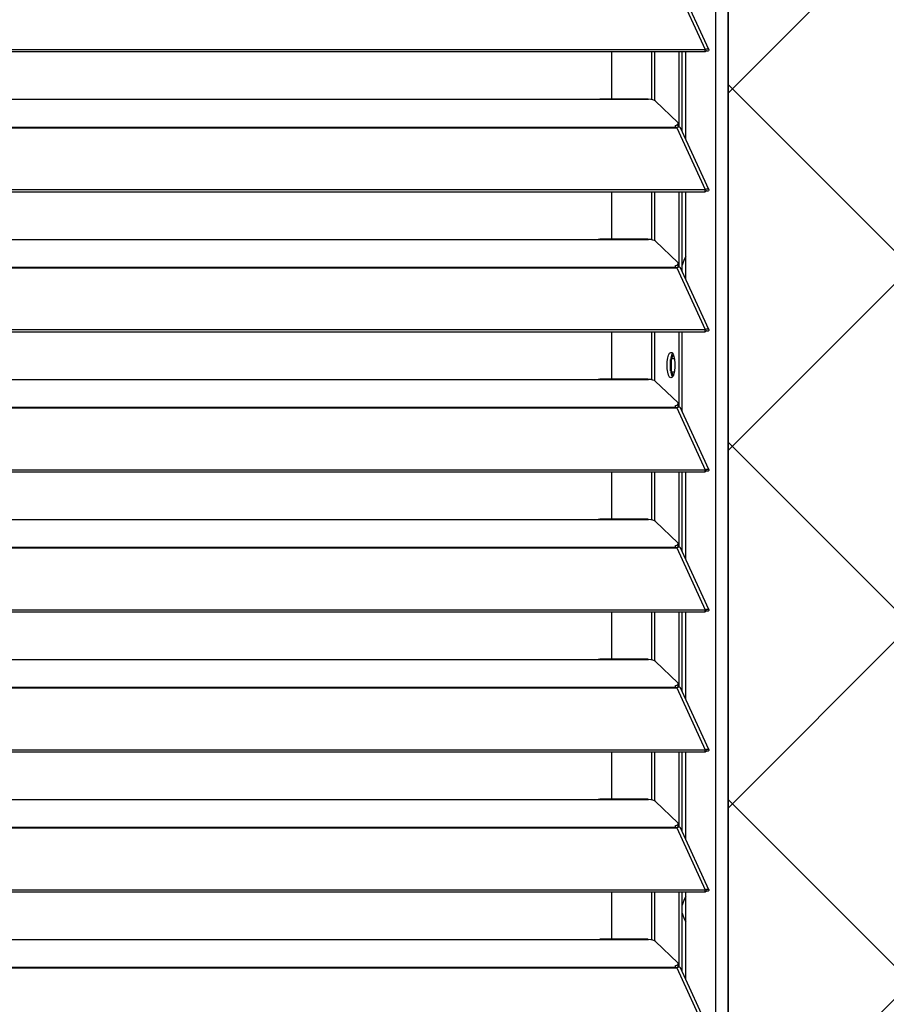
# Model space of a CAD drawing. Header units: millimetres. Extents: x 0 to 39025, y -31299 to 8400.
# Tile 120 of 256: x 16349 to 16622, y -24641 to -24332. Entities that reach past the tile are written whole.
import ezdxf

# ---------------------------------------------------------------- set-up
doc = ezdxf.new("R2010")
doc.units = ezdxf.units.MM
for name, color, linetype in [('ODMIKI funkcionalni', 253, 'Continuous'), ('ODMIKI varnostni', 252, 'Continuous'), ('SREDNJICE_IN_TOCKE', 252, 'Continuous')]:
    doc.layers.add(name, color=color, linetype=linetype)

# ---------------------------------------------------------------- blocks, each defined once
blk = doc.blocks.new('*U55')
at = {"lineweight": 25}
for points in [[(1146.1, 17.6), (1146.1, 17.6), (1146.1, 1243.27), (1146.1, 1243.27)], [(1150, 17.6), (1150, 17.6), (1150, 1242.58), (1150, 1242.58)], [(1133.89, 964.28), (1133.89, 964.28), (1142.81, 944.85), (1142.81, 944.85)], [(1143.96, 944.87), (1143.96, 944.87), (1135.06, 964.26), (1135.06, 964.26)], [(7.21, 944.85), (7.21, 944.85), (1142.79, 944.85), (1142.79, 944.85)], [(7.21, 944.2), (7.21, 944.2), (1142.79, 944.2), (1142.79, 944.2)], [(1113.49, 929.32), (1113.49, 929.32), (1113.49, 944.2), (1113.49, 944.2)], [(1126.04, 929.08), (1126.04, 929.08), (1126.04, 944.2), (1126.04, 944.2)], [(1126.99, 928.73), (1126.99, 928.73), (1126.99, 944.2), (1126.99, 944.2)], [(1134.67, 920.51), (1134.67, 920.51), (1134.67, 944.2), (1134.67, 944.2)], [(1135.61, 919.08), (1135.61, 919.08), (1135.61, 944.2), (1135.61, 944.2)], [(1136.71, 916.69), (1136.71, 916.69), (1136.71, 944.2), (1136.71, 944.2)], [(1142.81, 944.85), (1142.81, 944.85), (1142.79, 944.85), (1142.79, 944.85)], [(1142.79, 944.2), (1142.79, 944.2), (1142.79, 944.85), (1142.79, 944.85)], [(1142.81, 944.2), (1142.81, 944.2), (1142.79, 944.2), (1142.79, 944.2)], [(1142.81, 944.2), (1142.81, 944.2), (1142.81, 944.85), (1142.81, 944.85)], [(1143.19, 944.51), (1143.19, 944.51), (1143.13, 944.48), (1143.13, 944.48)], [(1143.13, 944.48), (1143.13, 944.48), (1143.89, 944.48), (1143.89, 944.48)], [(840, 929.24), (840, 929.24), (1108, 929.24), (1108, 929.24)], [(1108, 929.24), (1108, 929.24), (1125, 929.24), (1125, 929.24)], [(1124.76, 929.32), (1124.76, 929.32), (1109.66, 929.32), (1109.66, 929.32)], [(1127.16, 928.62), (1127.16, 928.62), (1134.16, 921.93), (1134.16, 921.93)], [(1134.3, 920.88), (1134.3, 920.88), (1134.3, 921.65), (1134.3, 921.65)], [(16.21, 920.53), (16.21, 920.53), (1133.33, 920.53), (1133.33, 920.53)], [(16.21, 920.31), (16.21, 920.31), (1133.33, 920.31), (1133.33, 920.31)], [(1133.33, 920.96), (1133.33, 920.96), (1133.33, 920.53), (1133.33, 920.53)], [(1133.33, 920.31), (1133.33, 920.31), (1133.89, 920.31), (1133.89, 920.31)], [(1133.81, 920.31), (1133.81, 920.31), (1133.77, 920.35), (1133.77, 920.35)], [(1133.89, 920.31), (1133.89, 920.31), (1142.81, 900.89), (1142.81, 900.89)], [(1133.89, 920.31), (1133.89, 920.31), (1133.89, 920.31), (1133.89, 920.31)], [(1133.89, 920.31), (1133.89, 920.31), (1133.89, 920.31), (1133.89, 920.31)], [(1134.39, 920.48), (1134.39, 920.48), (1134.22, 920.66), (1134.22, 920.66)], [(1143.96, 900.9), (1143.96, 900.9), (1135.06, 920.3), (1135.06, 920.3)], [(7.21, 900.88), (7.21, 900.88), (1142.79, 900.88), (1142.79, 900.88)], [(7.21, 900.23), (7.21, 900.23), (1142.79, 900.23), (1142.79, 900.23)], [(1113.49, 885.34), (1113.49, 885.34), (1113.49, 900.23), (1113.49, 900.23)], [(1126.04, 885.11), (1126.04, 885.11), (1126.04, 900.23), (1126.04, 900.23)], [(1126.99, 884.76), (1126.99, 884.76), (1126.99, 900.23), (1126.99, 900.23)], [(1134.67, 876.53), (1134.67, 876.53), (1134.67, 900.23), (1134.67, 900.23)], [(1135.61, 875.1), (1135.61, 875.1), (1135.61, 900.23), (1135.61, 900.23)], [(1136.71, 872.72), (1136.71, 872.72), (1136.71, 900.23), (1136.71, 900.23)], [(1142.81, 900.89), (1142.81, 900.89), (1142.79, 900.88), (1142.79, 900.88)], [(1142.79, 900.23), (1142.79, 900.23), (1142.79, 900.88), (1142.79, 900.88)], [(1142.81, 900.23), (1142.81, 900.23), (1142.79, 900.23), (1142.79, 900.23)], [(1142.81, 900.23), (1142.81, 900.23), (1142.81, 900.89), (1142.81, 900.89)], [(1143.19, 900.54), (1143.19, 900.54), (1143.13, 900.52), (1143.13, 900.52)], [(1143.13, 900.52), (1143.13, 900.52), (1143.89, 900.51), (1143.89, 900.51)], [(840, 885.26), (840, 885.26), (1108, 885.26), (1108, 885.26)], [(1108, 885.26), (1108, 885.26), (1125, 885.26), (1125, 885.26)], [(1124.76, 885.34), (1124.76, 885.34), (1109.66, 885.34), (1109.66, 885.34)], [(1127.16, 884.65), (1127.16, 884.65), (1134.16, 877.96), (1134.16, 877.96)], [(16.21, 876.55), (16.21, 876.55), (1133.33, 876.55), (1133.33, 876.55)], [(16.21, 876.33), (16.21, 876.33), (1133.33, 876.33), (1133.33, 876.33)], [(1133.33, 876.99), (1133.33, 876.99), (1133.33, 876.55), (1133.33, 876.55)], [(1133.33, 876.33), (1133.33, 876.33), (1133.89, 876.33), (1133.89, 876.33)], [(1133.81, 876.33), (1133.81, 876.33), (1133.77, 876.38), (1133.77, 876.38)], [(1133.89, 876.33), (1133.89, 876.33), (1142.81, 856.91), (1142.81, 856.91)], [(1133.89, 876.33), (1133.89, 876.33), (1133.89, 876.33), (1133.89, 876.33)], [(1133.89, 876.33), (1133.89, 876.33), (1133.89, 876.33), (1133.89, 876.33)], [(1134.39, 876.5), (1134.39, 876.5), (1134.22, 876.68), (1134.22, 876.68)], [(1134.3, 876.91), (1134.3, 876.91), (1134.3, 877.67), (1134.3, 877.67)], [(1143.96, 856.93), (1143.96, 856.93), (1135.06, 876.32), (1135.06, 876.32)], [(7.21, 856.9), (7.21, 856.9), (1142.79, 856.9), (1142.79, 856.9)], [(1142.81, 856.91), (1142.81, 856.91), (1142.79, 856.9), (1142.79, 856.9)], [(1142.79, 856.25), (1142.79, 856.25), (1142.79, 856.9), (1142.79, 856.9)], [(1142.81, 856.25), (1142.81, 856.25), (1142.81, 856.91), (1142.81, 856.91)], [(1143.19, 856.56), (1143.19, 856.56), (1143.13, 856.54), (1143.13, 856.54)], [(1143.13, 856.54), (1143.13, 856.54), (1143.89, 856.53), (1143.89, 856.53)], [(7.21, 856.25), (7.21, 856.25), (1142.79, 856.25), (1142.79, 856.25)], [(1113.49, 841.37), (1113.49, 841.37), (1113.49, 856.25), (1113.49, 856.25)], [(1126.04, 841.14), (1126.04, 841.14), (1126.04, 856.25), (1126.04, 856.25)], [(1126.99, 840.78), (1126.99, 840.78), (1126.99, 856.25), (1126.99, 856.25)], [(1134.67, 832.56), (1134.67, 832.56), (1134.67, 856.25), (1134.67, 856.25)], [(1135.61, 831.13), (1135.61, 831.13), (1135.61, 856.25), (1135.61, 856.25)], [(1142.81, 856.25), (1142.81, 856.25), (1142.79, 856.25), (1142.79, 856.25)], [(1131.92, 843.97), (1131.92, 843.97), (1131.92, 847.57), (1131.92, 847.57)], [(1132.2, 847.86), (1132.2, 847.86), (1132.81, 849.01), (1132.81, 849.01)], [(1132.2, 843.68), (1132.2, 843.68), (1132.2, 847.86), (1132.2, 847.86)], [(1132.2, 847.86), (1132.2, 847.86), (1133.13, 847.86), (1133.13, 847.86)], [(840, 841.29), (840, 841.29), (1108, 841.29), (1108, 841.29)], [(1108, 841.29), (1108, 841.29), (1125, 841.29), (1125, 841.29)], [(1124.76, 841.37), (1124.76, 841.37), (1109.66, 841.37), (1109.66, 841.37)], [(1132.81, 842.54), (1132.81, 842.54), (1132.2, 843.68), (1132.2, 843.68)], [(1132.2, 843.68), (1132.2, 843.68), (1133.13, 843.68), (1133.13, 843.68)], [(1127.16, 840.67), (1127.16, 840.67), (1134.16, 833.99), (1134.16, 833.99)], [(16.21, 832.58), (16.21, 832.58), (1133.33, 832.58), (1133.33, 832.58)], [(16.21, 832.36), (16.21, 832.36), (1133.33, 832.36), (1133.33, 832.36)], [(1133.33, 833.01), (1133.33, 833.01), (1133.33, 832.58), (1133.33, 832.58)], [(1133.33, 832.36), (1133.33, 832.36), (1133.89, 832.36), (1133.89, 832.36)], [(1133.81, 832.36), (1133.81, 832.36), (1133.77, 832.4), (1133.77, 832.4)], [(1133.89, 832.37), (1133.89, 832.37), (1133.89, 832.36), (1133.89, 832.36)], [(1133.89, 832.36), (1133.89, 832.36), (1133.89, 832.37), (1133.89, 832.37)], [(1133.89, 832.36), (1133.89, 832.36), (1142.81, 812.93), (1142.81, 812.93)], [(1134.39, 832.53), (1134.39, 832.53), (1134.22, 832.71), (1134.22, 832.71)], [(1134.3, 832.93), (1134.3, 832.93), (1134.3, 833.7), (1134.3, 833.7)], [(1143.96, 812.96), (1143.96, 812.96), (1135.06, 832.34), (1135.06, 832.34)], [(7.21, 812.93), (7.21, 812.93), (1142.79, 812.93), (1142.79, 812.93)], [(7.21, 812.28), (7.21, 812.28), (1142.79, 812.28), (1142.79, 812.28)], [(1113.49, 797.4), (1113.49, 797.4), (1113.49, 812.28), (1113.49, 812.28)], [(1126.04, 797.16), (1126.04, 797.16), (1126.04, 812.28), (1126.04, 812.28)], [(1126.99, 796.81), (1126.99, 796.81), (1126.99, 812.28), (1126.99, 812.28)], [(1134.67, 788.59), (1134.67, 788.59), (1134.67, 812.28), (1134.67, 812.28)], [(1135.61, 787.16), (1135.61, 787.16), (1135.61, 812.28), (1135.61, 812.28)], [(1136.71, 784.77), (1136.71, 784.77), (1136.71, 812.28), (1136.71, 812.28)], [(1142.81, 812.93), (1142.81, 812.93), (1142.79, 812.93), (1142.79, 812.93)], [(1142.79, 812.28), (1142.79, 812.28), (1142.79, 812.93), (1142.79, 812.93)], [(1142.81, 812.28), (1142.81, 812.28), (1142.79, 812.28), (1142.79, 812.28)], [(1142.81, 812.28), (1142.81, 812.28), (1142.81, 812.93), (1142.81, 812.93)], [(1143.19, 812.59), (1143.19, 812.59), (1143.13, 812.57), (1143.13, 812.57)], [(1143.13, 812.57), (1143.13, 812.57), (1143.89, 812.56), (1143.89, 812.56)], [(840, 797.32), (840, 797.32), (1108, 797.32), (1108, 797.32)], [(1108, 797.32), (1108, 797.32), (1125, 797.32), (1125, 797.32)], [(1124.76, 797.4), (1124.76, 797.4), (1109.66, 797.4), (1109.66, 797.4)], [(1127.16, 796.7), (1127.16, 796.7), (1134.16, 790.01), (1134.16, 790.01)], [(16.21, 788.61), (16.21, 788.61), (1133.33, 788.61), (1133.33, 788.61)], [(1133.33, 789.04), (1133.33, 789.04), (1133.33, 788.61), (1133.33, 788.61)], [(1134.39, 788.56), (1134.39, 788.56), (1134.22, 788.73), (1134.22, 788.73)], [(1134.3, 788.96), (1134.3, 788.96), (1134.3, 789.72), (1134.3, 789.72)], [(16.21, 788.38), (16.21, 788.38), (1133.33, 788.38), (1133.33, 788.38)], [(1133.33, 788.38), (1133.33, 788.38), (1133.89, 788.38), (1133.89, 788.38)], [(1133.81, 788.38), (1133.81, 788.38), (1133.77, 788.43), (1133.77, 788.43)], [(1133.89, 788.39), (1133.89, 788.39), (1133.89, 788.38), (1133.89, 788.38)], [(1133.89, 788.38), (1133.89, 788.38), (1133.89, 788.39), (1133.89, 788.39)], [(1133.89, 788.38), (1133.89, 788.38), (1142.81, 768.96), (1142.81, 768.96)], [(1143.96, 768.98), (1143.96, 768.98), (1135.06, 788.37), (1135.06, 788.37)], [(7.21, 768.96), (7.21, 768.96), (1142.79, 768.96), (1142.79, 768.96)], [(7.21, 768.31), (7.21, 768.31), (1142.79, 768.31), (1142.79, 768.31)], [(1113.49, 753.42), (1113.49, 753.42), (1113.49, 768.31), (1113.49, 768.31)], [(1126.04, 753.19), (1126.04, 753.19), (1126.04, 768.31), (1126.04, 768.31)], [(1126.99, 752.84), (1126.99, 752.84), (1126.99, 768.31), (1126.99, 768.31)], [(1134.67, 744.61), (1134.67, 744.61), (1134.67, 768.31), (1134.67, 768.31)], [(1135.61, 743.18), (1135.61, 743.18), (1135.61, 768.31), (1135.61, 768.31)], [(1136.71, 740.79), (1136.71, 740.79), (1136.71, 768.31), (1136.71, 768.31)], [(1142.81, 768.96), (1142.81, 768.96), (1142.79, 768.96), (1142.79, 768.96)], [(1142.79, 768.31), (1142.79, 768.31), (1142.79, 768.96), (1142.79, 768.96)], [(1142.81, 768.31), (1142.81, 768.31), (1142.79, 768.31), (1142.79, 768.31)], [(1142.81, 768.31), (1142.81, 768.31), (1142.81, 768.96), (1142.81, 768.96)], [(1143.19, 768.61), (1143.19, 768.61), (1143.13, 768.59), (1143.13, 768.59)], [(1143.13, 768.59), (1143.13, 768.59), (1143.89, 768.59), (1143.89, 768.59)], [(840, 753.34), (840, 753.34), (1108, 753.34), (1108, 753.34)], [(1108, 753.34), (1108, 753.34), (1125, 753.34), (1125, 753.34)], [(1124.76, 753.42), (1124.76, 753.42), (1109.66, 753.42), (1109.66, 753.42)], [(1127.16, 752.73), (1127.16, 752.73), (1134.16, 746.04), (1134.16, 746.04)], [(1134.3, 744.99), (1134.3, 744.99), (1134.3, 745.75), (1134.3, 745.75)], [(16.21, 744.64), (16.21, 744.64), (1133.33, 744.64), (1133.33, 744.64)], [(16.21, 744.42), (16.21, 744.42), (1133.33, 744.42), (1133.33, 744.42)], [(1133.33, 745.07), (1133.33, 745.07), (1133.33, 744.64), (1133.33, 744.64)], [(1133.33, 744.42), (1133.33, 744.42), (1133.89, 744.42), (1133.89, 744.42)], [(1133.81, 744.42), (1133.81, 744.42), (1133.77, 744.46), (1133.77, 744.46)], [(1133.89, 744.42), (1133.89, 744.42), (1142.81, 724.98), (1142.81, 724.98)], [(1133.89, 744.42), (1133.89, 744.42), (1133.89, 744.42), (1133.89, 744.42)], [(1133.89, 744.42), (1133.89, 744.42), (1133.89, 744.42), (1133.89, 744.42)], [(1134.39, 744.59), (1134.39, 744.59), (1134.22, 744.76), (1134.22, 744.76)], [(1143.96, 725.01), (1143.96, 725.01), (1135.06, 744.39), (1135.06, 744.39)], [(7.21, 724.98), (7.21, 724.98), (1142.79, 724.98), (1142.79, 724.98)], [(7.21, 724.33), (7.21, 724.33), (1142.79, 724.33), (1142.79, 724.33)], [(1113.49, 709.45), (1113.49, 709.45), (1113.49, 724.33), (1113.49, 724.33)], [(1126.04, 709.21), (1126.04, 709.21), (1126.04, 724.33), (1126.04, 724.33)], [(1126.99, 708.87), (1126.99, 708.87), (1126.99, 724.33), (1126.99, 724.33)], [(1134.67, 700.64), (1134.67, 700.64), (1134.67, 724.33), (1134.67, 724.33)], [(1135.61, 699.21), (1135.61, 699.21), (1135.61, 724.33), (1135.61, 724.33)], [(1136.71, 696.82), (1136.71, 696.82), (1136.71, 724.33), (1136.71, 724.33)], [(1142.81, 724.98), (1142.81, 724.98), (1142.79, 724.98), (1142.79, 724.98)], [(1142.79, 724.33), (1142.79, 724.33), (1142.79, 724.98), (1142.79, 724.98)], [(1142.81, 724.33), (1142.81, 724.33), (1142.79, 724.33), (1142.79, 724.33)], [(1142.81, 724.33), (1142.81, 724.33), (1142.81, 724.98), (1142.81, 724.98)], [(1143.19, 724.64), (1143.19, 724.64), (1143.13, 724.62), (1143.13, 724.62)], [(1143.13, 724.62), (1143.13, 724.62), (1143.89, 724.62), (1143.89, 724.62)], [(840, 709.37), (840, 709.37), (1108, 709.37), (1108, 709.37)], [(1108, 709.37), (1108, 709.37), (1125, 709.37), (1125, 709.37)], [(1124.76, 709.45), (1124.76, 709.45), (1109.66, 709.45), (1109.66, 709.45)], [(1127.16, 708.75), (1127.16, 708.75), (1134.16, 702.06), (1134.16, 702.06)], [(16.21, 700.66), (16.21, 700.66), (1133.33, 700.66), (1133.33, 700.66)], [(16.21, 700.44), (16.21, 700.44), (1133.33, 700.44), (1133.33, 700.44)], [(1133.33, 701.09), (1133.33, 701.09), (1133.33, 700.66), (1133.33, 700.66)], [(1133.33, 700.44), (1133.33, 700.44), (1133.89, 700.44), (1133.89, 700.44)], [(1133.81, 700.44), (1133.81, 700.44), (1133.77, 700.48), (1133.77, 700.48)], [(1133.89, 700.44), (1133.89, 700.44), (1142.81, 681.02), (1142.81, 681.02)], [(1133.89, 700.44), (1133.89, 700.44), (1133.89, 700.44), (1133.89, 700.44)], [(1133.89, 700.44), (1133.89, 700.44), (1133.89, 700.44), (1133.89, 700.44)], [(1134.39, 700.61), (1134.39, 700.61), (1134.22, 700.79), (1134.22, 700.79)], [(1134.3, 701.01), (1134.3, 701.01), (1134.3, 701.78), (1134.3, 701.78)], [(1143.96, 681.04), (1143.96, 681.04), (1135.06, 700.43), (1135.06, 700.43)], [(7.21, 681.01), (7.21, 681.01), (1142.79, 681.01), (1142.79, 681.01)], [(7.21, 680.36), (7.21, 680.36), (1142.79, 680.36), (1142.79, 680.36)], [(1113.49, 665.48), (1113.49, 665.48), (1113.49, 680.36), (1113.49, 680.36)], [(1126.04, 665.24), (1126.04, 665.24), (1126.04, 680.36), (1126.04, 680.36)], [(1126.99, 664.89), (1126.99, 664.89), (1126.99, 680.36), (1126.99, 680.36)], [(1134.67, 656.66), (1134.67, 656.66), (1134.67, 680.36), (1134.67, 680.36)], [(1135.61, 655.24), (1135.61, 655.24), (1135.61, 680.36), (1135.61, 680.36)], [(1136.71, 652.85), (1136.71, 652.85), (1136.71, 680.36), (1136.71, 680.36)], [(1142.81, 681.02), (1142.81, 681.02), (1142.79, 681.01), (1142.79, 681.01)], [(1142.79, 680.36), (1142.79, 680.36), (1142.79, 681.01), (1142.79, 681.01)], [(1142.81, 680.36), (1142.81, 680.36), (1142.79, 680.36), (1142.79, 680.36)], [(1142.81, 680.36), (1142.81, 680.36), (1142.81, 681.02), (1142.81, 681.02)], [(1143.19, 680.67), (1143.19, 680.67), (1143.13, 680.65), (1143.13, 680.65)], [(1143.13, 680.65), (1143.13, 680.65), (1143.89, 680.64), (1143.89, 680.64)], [(840, 665.39), (840, 665.39), (1108, 665.39), (1108, 665.39)], [(1108, 665.39), (1108, 665.39), (1125, 665.39), (1125, 665.39)], [(1124.76, 665.48), (1124.76, 665.48), (1109.66, 665.48), (1109.66, 665.48)], [(1127.16, 664.78), (1127.16, 664.78), (1134.16, 658.09), (1134.16, 658.09)], [(16.21, 656.68), (16.21, 656.68), (1133.33, 656.68), (1133.33, 656.68)], [(16.21, 656.46), (16.21, 656.46), (1133.33, 656.46), (1133.33, 656.46)], [(1133.33, 657.12), (1133.33, 657.12), (1133.33, 656.68), (1133.33, 656.68)], [(1133.33, 656.46), (1133.33, 656.46), (1133.89, 656.46), (1133.89, 656.46)], [(1133.81, 656.46), (1133.81, 656.46), (1133.77, 656.51), (1133.77, 656.51)], [(1133.89, 656.46), (1133.89, 656.46), (1142.81, 637.04), (1142.81, 637.04)], [(1133.89, 656.46), (1133.89, 656.46), (1133.89, 656.46), (1133.89, 656.46)], [(1133.89, 656.46), (1133.89, 656.46), (1133.89, 656.46), (1133.89, 656.46)], [(1134.39, 656.64), (1134.39, 656.64), (1134.22, 656.81), (1134.22, 656.81)], [(1134.3, 657.04), (1134.3, 657.04), (1134.3, 657.81), (1134.3, 657.81)], [(1143.96, 637.06), (1143.96, 637.06), (1135.06, 656.45), (1135.06, 656.45)]]:
    blk.add_open_spline(points, degree=3, dxfattribs=at)
for points, knots in [([(1142.81, 944.85), (1142.81, 944.85), (1143.3, 945.06), (1143.3, 945.06), (1143.3, 945.06), (1143.71, 945.07), (1143.71, 945.07), (1143.71, 945.07), (1143.95, 944.9), (1143.95, 944.9), (1143.95, 944.9), (1143.97, 944.63), (1143.97, 944.63), (1143.97, 944.63), (1143.89, 944.48), (1143.89, 944.48)], [0, 0, 0, 0, 1, 1, 1, 2, 2, 2, 3, 3, 3, 4, 4, 4, 5, 5, 5, 5]), ([(1142.81, 944.2), (1142.81, 944.2), (1143.06, 944.46), (1143.06, 944.46), (1143.06, 944.46), (1143.22, 944.54), (1143.22, 944.54), (1143.22, 944.54), (1143.21, 944.53), (1143.21, 944.53)], [0, 0, 0, 0, 1, 1, 1, 2, 2, 2, 3, 3, 3, 3]), ([(1108, 929.24), (1108, 929.24), (1109.12, 929.29), (1109.12, 929.29), (1109.12, 929.29), (1109.66, 929.29), (1109.66, 929.29)], [0, 0, 0, 0, 1, 1, 1, 2, 2, 2, 2]), ([(1124.76, 929.29), (1124.76, 929.29), (1124.88, 929.29), (1124.88, 929.29), (1124.88, 929.29), (1124.96, 929.27), (1124.96, 929.27), (1124.96, 929.27), (1125, 929.24), (1125, 929.24)], [0, 0, 0, 0, 1, 1, 1, 2, 2, 2, 3, 3, 3, 3]), ([(1127.16, 928.62), (1127.16, 928.62), (1126.84, 928.83), (1126.84, 928.83), (1126.84, 928.83), (1126.34, 929.02), (1126.34, 929.02), (1126.34, 929.02), (1125.71, 929.15), (1125.71, 929.15), (1125.71, 929.15), (1125, 929.24), (1125, 929.24)], [0, 0, 0, 0, 1, 1, 1, 2, 2, 2, 3, 3, 3, 4, 4, 4, 4]), ([(1133.33, 920.96), (1133.33, 920.96), (1133.63, 921.05), (1133.63, 921.05), (1133.63, 921.05), (1133.88, 921.17), (1133.88, 921.17), (1133.88, 921.17), (1134.07, 921.29), (1134.07, 921.29), (1134.07, 921.29), (1134.21, 921.41), (1134.21, 921.41), (1134.21, 921.41), (1134.29, 921.54), (1134.29, 921.54), (1134.29, 921.54), (1134.3, 921.67), (1134.3, 921.67), (1134.3, 921.67), (1134.26, 921.81), (1134.26, 921.81), (1134.26, 921.81), (1134.16, 921.93), (1134.16, 921.93)], [0, 0, 0, 0, 1, 1, 1, 2, 2, 2, 3, 3, 3, 4, 4, 4, 5, 5, 5, 6, 6, 6, 7, 7, 7, 8, 8, 8, 8]), ([(1133.33, 920.53), (1133.33, 920.53), (1133.33, 920.51), (1133.33, 920.51), (1133.33, 920.51), (1133.33, 920.49), (1133.33, 920.49), (1133.33, 920.49), (1133.33, 920.46), (1133.33, 920.46), (1133.33, 920.46), (1133.33, 920.44), (1133.33, 920.44), (1133.33, 920.44), (1133.33, 920.41), (1133.33, 920.41), (1133.33, 920.41), (1133.33, 920.37), (1133.33, 920.37), (1133.33, 920.37), (1133.33, 920.34), (1133.33, 920.34), (1133.33, 920.34), (1133.33, 920.31), (1133.33, 920.31)], [0, 0, 0, 0, 1, 1, 1, 2, 2, 2, 3, 3, 3, 4, 4, 4, 5, 5, 5, 6, 6, 6, 7, 7, 7, 8, 8, 8, 8]), ([(1134.3, 920.88), (1134.3, 920.88), (1134.29, 920.78), (1134.29, 920.78), (1134.29, 920.78), (1134.21, 920.64), (1134.21, 920.64), (1134.21, 920.64), (1134.07, 920.52), (1134.07, 920.52), (1134.07, 920.52), (1133.88, 920.4), (1133.88, 920.4), (1133.88, 920.4), (1133.67, 920.31), (1133.67, 920.31)], [0, 0, 0, 0, 1, 1, 1, 2, 2, 2, 3, 3, 3, 4, 4, 4, 5, 5, 5, 5]), ([(1135.04, 920.28), (1135.04, 920.28), (1134.95, 920.42), (1134.95, 920.42), (1134.95, 920.42), (1134.62, 920.52), (1134.62, 920.52), (1134.62, 920.52), (1134.17, 920.44), (1134.17, 920.44), (1134.17, 920.44), (1133.89, 920.31), (1133.89, 920.31)], [0, 0, 0, 0, 1, 1, 1, 2, 2, 2, 3, 3, 3, 4, 4, 4, 4]), ([(1142.81, 900.89), (1142.81, 900.89), (1143.3, 901.08), (1143.3, 901.08), (1143.3, 901.08), (1143.71, 901.09), (1143.71, 901.09), (1143.71, 901.09), (1143.95, 900.93), (1143.95, 900.93), (1143.95, 900.93), (1143.97, 900.66), (1143.97, 900.66), (1143.97, 900.66), (1143.89, 900.51), (1143.89, 900.51)], [0, 0, 0, 0, 1, 1, 1, 2, 2, 2, 3, 3, 3, 4, 4, 4, 5, 5, 5, 5]), ([(1142.81, 900.23), (1142.81, 900.23), (1143.06, 900.48), (1143.06, 900.48), (1143.06, 900.48), (1143.22, 900.57), (1143.22, 900.57), (1143.22, 900.57), (1143.21, 900.56), (1143.21, 900.56)], [0, 0, 0, 0, 1, 1, 1, 2, 2, 2, 3, 3, 3, 3]), ([(1108, 885.26), (1108, 885.26), (1109.12, 885.32), (1109.12, 885.32), (1109.12, 885.32), (1109.66, 885.32), (1109.66, 885.32)], [0, 0, 0, 0, 1, 1, 1, 2, 2, 2, 2]), ([(1124.76, 885.32), (1124.76, 885.32), (1124.88, 885.33), (1124.88, 885.33), (1124.88, 885.33), (1124.96, 885.29), (1124.96, 885.29), (1124.96, 885.29), (1125, 885.26), (1125, 885.26)], [0, 0, 0, 0, 1, 1, 1, 2, 2, 2, 3, 3, 3, 3]), ([(1127.16, 884.65), (1127.16, 884.65), (1126.84, 884.86), (1126.84, 884.86), (1126.84, 884.86), (1126.34, 885.04), (1126.34, 885.04), (1126.34, 885.04), (1125.71, 885.18), (1125.71, 885.18), (1125.71, 885.18), (1125, 885.26), (1125, 885.26)], [0, 0, 0, 0, 1, 1, 1, 2, 2, 2, 3, 3, 3, 4, 4, 4, 4]), ([(1136.71, 879.87), (1136.71, 879.87), (1136.19, 878.97), (1136.19, 878.97), (1136.19, 878.97), (1135.68, 877.48), (1135.68, 877.48), (1135.68, 877.48), (1135.61, 877.19), (1135.61, 877.19)], [0, 0, 0, 0, 1, 1, 1, 2, 2, 2, 3, 3, 3, 3]), ([(1133.33, 876.99), (1133.33, 876.99), (1133.63, 877.09), (1133.63, 877.09), (1133.63, 877.09), (1133.88, 877.19), (1133.88, 877.19), (1133.88, 877.19), (1134.07, 877.31), (1134.07, 877.31), (1134.07, 877.31), (1134.21, 877.43), (1134.21, 877.43), (1134.21, 877.43), (1134.29, 877.57), (1134.29, 877.57), (1134.29, 877.57), (1134.3, 877.7), (1134.3, 877.7), (1134.3, 877.7), (1134.26, 877.83), (1134.26, 877.83), (1134.26, 877.83), (1134.16, 877.96), (1134.16, 877.96)], [0, 0, 0, 0, 1, 1, 1, 2, 2, 2, 3, 3, 3, 4, 4, 4, 5, 5, 5, 6, 6, 6, 7, 7, 7, 8, 8, 8, 8]), ([(1133.33, 876.55), (1133.33, 876.55), (1133.33, 876.53), (1133.33, 876.53), (1133.33, 876.53), (1133.33, 876.51), (1133.33, 876.51), (1133.33, 876.51), (1133.33, 876.49), (1133.33, 876.49), (1133.33, 876.49), (1133.33, 876.46), (1133.33, 876.46), (1133.33, 876.46), (1133.33, 876.43), (1133.33, 876.43), (1133.33, 876.43), (1133.33, 876.41), (1133.33, 876.41), (1133.33, 876.41), (1133.33, 876.37), (1133.33, 876.37), (1133.33, 876.37), (1133.33, 876.33), (1133.33, 876.33)], [0, 0, 0, 0, 1, 1, 1, 2, 2, 2, 3, 3, 3, 4, 4, 4, 5, 5, 5, 6, 6, 6, 7, 7, 7, 8, 8, 8, 8]), ([(1134.3, 876.91), (1134.3, 876.91), (1134.29, 876.8), (1134.29, 876.8), (1134.29, 876.8), (1134.21, 876.67), (1134.21, 876.67), (1134.21, 876.67), (1134.07, 876.55), (1134.07, 876.55), (1134.07, 876.55), (1133.88, 876.43), (1133.88, 876.43), (1133.88, 876.43), (1133.67, 876.33), (1133.67, 876.33)], [0, 0, 0, 0, 1, 1, 1, 2, 2, 2, 3, 3, 3, 4, 4, 4, 5, 5, 5, 5]), ([(1135.04, 876.31), (1135.04, 876.31), (1134.95, 876.45), (1134.95, 876.45), (1134.95, 876.45), (1134.62, 876.55), (1134.62, 876.55), (1134.62, 876.55), (1134.17, 876.47), (1134.17, 876.47), (1134.17, 876.47), (1133.89, 876.33), (1133.89, 876.33)], [0, 0, 0, 0, 1, 1, 1, 2, 2, 2, 3, 3, 3, 4, 4, 4, 4]), ([(1142.81, 856.91), (1142.81, 856.91), (1143.3, 857.11), (1143.3, 857.11), (1143.3, 857.11), (1143.71, 857.12), (1143.71, 857.12), (1143.71, 857.12), (1143.95, 856.95), (1143.95, 856.95), (1143.95, 856.95), (1143.97, 856.68), (1143.97, 856.68), (1143.97, 856.68), (1143.89, 856.53), (1143.89, 856.53)], [0, 0, 0, 0, 1, 1, 1, 2, 2, 2, 3, 3, 3, 4, 4, 4, 5, 5, 5, 5]), ([(1142.81, 856.25), (1142.81, 856.25), (1143.06, 856.51), (1143.06, 856.51), (1143.06, 856.51), (1143.22, 856.59), (1143.22, 856.59), (1143.22, 856.59), (1143.21, 856.58), (1143.21, 856.58)], [0, 0, 0, 0, 1, 1, 1, 2, 2, 2, 3, 3, 3, 3]), ([(1130.84, 845.77), (1130.84, 845.77), (1130.89, 844.58), (1130.89, 844.58), (1130.89, 844.58), (1131.06, 843.51), (1131.06, 843.51), (1131.06, 843.51), (1131.31, 842.63), (1131.31, 842.63), (1131.31, 842.63), (1131.63, 842.02), (1131.63, 842.02), (1131.63, 842.02), (1131.99, 841.76), (1131.99, 841.76), (1131.99, 841.76), (1132.35, 841.85), (1132.35, 841.85), (1132.35, 841.85), (1132.69, 842.29), (1132.69, 842.29), (1132.69, 842.29), (1132.98, 843.04), (1132.98, 843.04), (1132.98, 843.04), (1133.19, 844.02), (1133.19, 844.02), (1133.19, 844.02), (1133.3, 845.17), (1133.3, 845.17), (1133.3, 845.17), (1133.3, 846.37), (1133.3, 846.37), (1133.3, 846.37), (1133.19, 847.51), (1133.19, 847.51), (1133.19, 847.51), (1132.98, 848.51), (1132.98, 848.51), (1132.98, 848.51), (1132.69, 849.25), (1132.69, 849.25), (1132.69, 849.25), (1132.35, 849.69), (1132.35, 849.69), (1132.35, 849.69), (1131.99, 849.78), (1131.99, 849.78), (1131.99, 849.78), (1131.63, 849.51), (1131.63, 849.51), (1131.63, 849.51), (1131.31, 848.91), (1131.31, 848.91), (1131.31, 848.91), (1131.06, 848.03), (1131.06, 848.03), (1131.06, 848.03), (1130.89, 846.95), (1130.89, 846.95), (1130.89, 846.95), (1130.84, 845.77), (1130.84, 845.77)], [0, 0, 0, 0, 1, 1, 1, 2, 2, 2, 3, 3, 3, 4, 4, 4, 5, 5, 5, 6, 6, 6, 7, 7, 7, 8, 8, 8, 9, 9, 9, 10, 10, 10, 11, 11, 11, 12, 12, 12, 13, 13, 13, 14, 14, 14, 15, 15, 15, 16, 16, 16, 17, 17, 17, 18, 18, 18, 19, 19, 19, 20, 20, 20, 21, 21, 21, 21]), ([(1132.55, 849.48), (1132.55, 849.48), (1132.26, 848.91), (1132.26, 848.91), (1132.26, 848.91), (1132.01, 848.03), (1132.01, 848.03), (1132.01, 848.03), (1131.85, 846.95), (1131.85, 846.95), (1131.85, 846.95), (1131.79, 845.77), (1131.79, 845.77)], [0, 0, 0, 0, 1, 1, 1, 2, 2, 2, 3, 3, 3, 4, 4, 4, 4]), ([(1131.79, 845.77), (1131.79, 845.77), (1131.85, 844.58), (1131.85, 844.58), (1131.85, 844.58), (1132.01, 843.51), (1132.01, 843.51), (1132.01, 843.51), (1132.26, 842.63), (1132.26, 842.63), (1132.26, 842.63), (1132.55, 842.06), (1132.55, 842.06)], [0, 0, 0, 0, 1, 1, 1, 2, 2, 2, 3, 3, 3, 4, 4, 4, 4]), ([(1108, 841.29), (1108, 841.29), (1109.12, 841.34), (1109.12, 841.34), (1109.12, 841.34), (1109.66, 841.34), (1109.66, 841.34)], [0, 0, 0, 0, 1, 1, 1, 2, 2, 2, 2]), ([(1124.76, 841.34), (1124.76, 841.34), (1124.88, 841.35), (1124.88, 841.35), (1124.88, 841.35), (1124.96, 841.32), (1124.96, 841.32), (1124.96, 841.32), (1125, 841.29), (1125, 841.29)], [0, 0, 0, 0, 1, 1, 1, 2, 2, 2, 3, 3, 3, 3]), ([(1127.16, 840.67), (1127.16, 840.67), (1126.84, 840.89), (1126.84, 840.89), (1126.84, 840.89), (1126.34, 841.07), (1126.34, 841.07), (1126.34, 841.07), (1125.71, 841.21), (1125.71, 841.21), (1125.71, 841.21), (1125, 841.29), (1125, 841.29)], [0, 0, 0, 0, 1, 1, 1, 2, 2, 2, 3, 3, 3, 4, 4, 4, 4]), ([(1133.33, 833.01), (1133.33, 833.01), (1133.63, 833.11), (1133.63, 833.11), (1133.63, 833.11), (1133.88, 833.22), (1133.88, 833.22), (1133.88, 833.22), (1134.07, 833.34), (1134.07, 833.34), (1134.07, 833.34), (1134.21, 833.47), (1134.21, 833.47), (1134.21, 833.47), (1134.29, 833.59), (1134.29, 833.59), (1134.29, 833.59), (1134.3, 833.73), (1134.3, 833.73), (1134.3, 833.73), (1134.26, 833.86), (1134.26, 833.86), (1134.26, 833.86), (1134.16, 833.99), (1134.16, 833.99)], [0, 0, 0, 0, 1, 1, 1, 2, 2, 2, 3, 3, 3, 4, 4, 4, 5, 5, 5, 6, 6, 6, 7, 7, 7, 8, 8, 8, 8]), ([(1133.33, 832.58), (1133.33, 832.58), (1133.33, 832.56), (1133.33, 832.56), (1133.33, 832.56), (1133.33, 832.54), (1133.33, 832.54), (1133.33, 832.54), (1133.33, 832.51), (1133.33, 832.51), (1133.33, 832.51), (1133.33, 832.49), (1133.33, 832.49), (1133.33, 832.49), (1133.33, 832.46), (1133.33, 832.46), (1133.33, 832.46), (1133.33, 832.43), (1133.33, 832.43), (1133.33, 832.43), (1133.33, 832.39), (1133.33, 832.39), (1133.33, 832.39), (1133.33, 832.36), (1133.33, 832.36)], [0, 0, 0, 0, 1, 1, 1, 2, 2, 2, 3, 3, 3, 4, 4, 4, 5, 5, 5, 6, 6, 6, 7, 7, 7, 8, 8, 8, 8]), ([(1134.3, 832.93), (1134.3, 832.93), (1134.29, 832.83), (1134.29, 832.83), (1134.29, 832.83), (1134.21, 832.7), (1134.21, 832.7), (1134.21, 832.7), (1134.07, 832.57), (1134.07, 832.57), (1134.07, 832.57), (1133.88, 832.45), (1133.88, 832.45), (1133.88, 832.45), (1133.67, 832.36), (1133.67, 832.36)], [0, 0, 0, 0, 1, 1, 1, 2, 2, 2, 3, 3, 3, 4, 4, 4, 5, 5, 5, 5]), ([(1135.04, 832.33), (1135.04, 832.33), (1134.95, 832.48), (1134.95, 832.48), (1134.95, 832.48), (1134.62, 832.57), (1134.62, 832.57), (1134.62, 832.57), (1134.17, 832.49), (1134.17, 832.49), (1134.17, 832.49), (1133.89, 832.37), (1133.89, 832.37)], [0, 0, 0, 0, 1, 1, 1, 2, 2, 2, 3, 3, 3, 4, 4, 4, 4]), ([(1142.81, 812.93), (1142.81, 812.93), (1143.3, 813.14), (1143.3, 813.14), (1143.3, 813.14), (1143.71, 813.14), (1143.71, 813.14), (1143.71, 813.14), (1143.95, 812.98), (1143.95, 812.98), (1143.95, 812.98), (1143.97, 812.71), (1143.97, 812.71), (1143.97, 812.71), (1143.89, 812.56), (1143.89, 812.56)], [0, 0, 0, 0, 1, 1, 1, 2, 2, 2, 3, 3, 3, 4, 4, 4, 5, 5, 5, 5]), ([(1142.81, 812.28), (1142.81, 812.28), (1143.06, 812.54), (1143.06, 812.54), (1143.06, 812.54), (1143.22, 812.62), (1143.22, 812.62), (1143.22, 812.62), (1143.21, 812.61), (1143.21, 812.61)], [0, 0, 0, 0, 1, 1, 1, 2, 2, 2, 3, 3, 3, 3]), ([(1108, 797.32), (1108, 797.32), (1109.12, 797.37), (1109.12, 797.37), (1109.12, 797.37), (1109.66, 797.38), (1109.66, 797.38)], [0, 0, 0, 0, 1, 1, 1, 2, 2, 2, 2]), ([(1124.76, 797.38), (1124.76, 797.38), (1124.88, 797.38), (1124.88, 797.38), (1124.88, 797.38), (1124.96, 797.34), (1124.96, 797.34), (1124.96, 797.34), (1125, 797.32), (1125, 797.32)], [0, 0, 0, 0, 1, 1, 1, 2, 2, 2, 3, 3, 3, 3]), ([(1127.16, 796.7), (1127.16, 796.7), (1126.84, 796.91), (1126.84, 796.91), (1126.84, 796.91), (1126.34, 797.1), (1126.34, 797.1), (1126.34, 797.1), (1125.71, 797.23), (1125.71, 797.23), (1125.71, 797.23), (1125, 797.32), (1125, 797.32)], [0, 0, 0, 0, 1, 1, 1, 2, 2, 2, 3, 3, 3, 4, 4, 4, 4]), ([(1133.33, 789.04), (1133.33, 789.04), (1133.63, 789.14), (1133.63, 789.14), (1133.63, 789.14), (1133.88, 789.24), (1133.88, 789.24), (1133.88, 789.24), (1134.07, 789.36), (1134.07, 789.36), (1134.07, 789.36), (1134.21, 789.49), (1134.21, 789.49), (1134.21, 789.49), (1134.29, 789.62), (1134.29, 789.62), (1134.29, 789.62), (1134.3, 789.75), (1134.3, 789.75), (1134.3, 789.75), (1134.26, 789.89), (1134.26, 789.89), (1134.26, 789.89), (1134.16, 790.01), (1134.16, 790.01)], [0, 0, 0, 0, 1, 1, 1, 2, 2, 2, 3, 3, 3, 4, 4, 4, 5, 5, 5, 6, 6, 6, 7, 7, 7, 8, 8, 8, 8]), ([(1133.33, 788.61), (1133.33, 788.61), (1133.33, 788.59), (1133.33, 788.59), (1133.33, 788.59), (1133.33, 788.57), (1133.33, 788.57), (1133.33, 788.57), (1133.33, 788.54), (1133.33, 788.54), (1133.33, 788.54), (1133.33, 788.51), (1133.33, 788.51), (1133.33, 788.51), (1133.33, 788.48), (1133.33, 788.48), (1133.33, 788.48), (1133.33, 788.45), (1133.33, 788.45), (1133.33, 788.45), (1133.33, 788.42), (1133.33, 788.42), (1133.33, 788.42), (1133.33, 788.38), (1133.33, 788.38)], [0, 0, 0, 0, 1, 1, 1, 2, 2, 2, 3, 3, 3, 4, 4, 4, 5, 5, 5, 6, 6, 6, 7, 7, 7, 8, 8, 8, 8]), ([(1134.3, 788.96), (1134.3, 788.96), (1134.29, 788.85), (1134.29, 788.85), (1134.29, 788.85), (1134.21, 788.72), (1134.21, 788.72), (1134.21, 788.72), (1134.07, 788.6), (1134.07, 788.6), (1134.07, 788.6), (1133.88, 788.48), (1133.88, 788.48), (1133.88, 788.48), (1133.67, 788.38), (1133.67, 788.38)], [0, 0, 0, 0, 1, 1, 1, 2, 2, 2, 3, 3, 3, 4, 4, 4, 5, 5, 5, 5]), ([(1135.04, 788.36), (1135.04, 788.36), (1134.95, 788.5), (1134.95, 788.5), (1134.95, 788.5), (1134.62, 788.6), (1134.62, 788.6), (1134.62, 788.6), (1134.17, 788.52), (1134.17, 788.52), (1134.17, 788.52), (1133.89, 788.39), (1133.89, 788.39)], [0, 0, 0, 0, 1, 1, 1, 2, 2, 2, 3, 3, 3, 4, 4, 4, 4]), ([(1142.81, 768.96), (1142.81, 768.96), (1143.3, 769.17), (1143.3, 769.17), (1143.3, 769.17), (1143.71, 769.17), (1143.71, 769.17), (1143.71, 769.17), (1143.95, 769.01), (1143.95, 769.01), (1143.95, 769.01), (1143.97, 768.73), (1143.97, 768.73), (1143.97, 768.73), (1143.89, 768.59), (1143.89, 768.59)], [0, 0, 0, 0, 1, 1, 1, 2, 2, 2, 3, 3, 3, 4, 4, 4, 5, 5, 5, 5]), ([(1142.81, 768.31), (1142.81, 768.31), (1143.06, 768.56), (1143.06, 768.56), (1143.06, 768.56), (1143.22, 768.65), (1143.22, 768.65), (1143.22, 768.65), (1143.21, 768.63), (1143.21, 768.63)], [0, 0, 0, 0, 1, 1, 1, 2, 2, 2, 3, 3, 3, 3]), ([(1108, 753.34), (1108, 753.34), (1109.12, 753.39), (1109.12, 753.39), (1109.12, 753.39), (1109.66, 753.4), (1109.66, 753.4)], [0, 0, 0, 0, 1, 1, 1, 2, 2, 2, 2]), ([(1124.76, 753.4), (1124.76, 753.4), (1124.88, 753.4), (1124.88, 753.4), (1124.88, 753.4), (1124.96, 753.37), (1124.96, 753.37), (1124.96, 753.37), (1125, 753.34), (1125, 753.34)], [0, 0, 0, 0, 1, 1, 1, 2, 2, 2, 3, 3, 3, 3]), ([(1127.16, 752.73), (1127.16, 752.73), (1126.84, 752.94), (1126.84, 752.94), (1126.84, 752.94), (1126.34, 753.12), (1126.34, 753.12), (1126.34, 753.12), (1125.71, 753.26), (1125.71, 753.26), (1125.71, 753.26), (1125, 753.34), (1125, 753.34)], [0, 0, 0, 0, 1, 1, 1, 2, 2, 2, 3, 3, 3, 4, 4, 4, 4]), ([(1133.33, 745.07), (1133.33, 745.07), (1133.63, 745.16), (1133.63, 745.16), (1133.63, 745.16), (1133.88, 745.27), (1133.88, 745.27), (1133.88, 745.27), (1134.07, 745.39), (1134.07, 745.39), (1134.07, 745.39), (1134.21, 745.51), (1134.21, 745.51), (1134.21, 745.51), (1134.29, 745.64), (1134.29, 745.64), (1134.29, 745.64), (1134.3, 745.78), (1134.3, 745.78), (1134.3, 745.78), (1134.26, 745.91), (1134.26, 745.91), (1134.26, 745.91), (1134.16, 746.04), (1134.16, 746.04)], [0, 0, 0, 0, 1, 1, 1, 2, 2, 2, 3, 3, 3, 4, 4, 4, 5, 5, 5, 6, 6, 6, 7, 7, 7, 8, 8, 8, 8]), ([(1133.33, 744.64), (1133.33, 744.64), (1133.33, 744.61), (1133.33, 744.61), (1133.33, 744.61), (1133.33, 744.59), (1133.33, 744.59), (1133.33, 744.59), (1133.33, 744.56), (1133.33, 744.56), (1133.33, 744.56), (1133.33, 744.54), (1133.33, 744.54), (1133.33, 744.54), (1133.33, 744.51), (1133.33, 744.51), (1133.33, 744.51), (1133.33, 744.48), (1133.33, 744.48), (1133.33, 744.48), (1133.33, 744.45), (1133.33, 744.45), (1133.33, 744.45), (1133.33, 744.42), (1133.33, 744.42)], [0, 0, 0, 0, 1, 1, 1, 2, 2, 2, 3, 3, 3, 4, 4, 4, 5, 5, 5, 6, 6, 6, 7, 7, 7, 8, 8, 8, 8]), ([(1134.3, 744.99), (1134.3, 744.99), (1134.29, 744.88), (1134.29, 744.88), (1134.29, 744.88), (1134.21, 744.75), (1134.21, 744.75), (1134.21, 744.75), (1134.07, 744.63), (1134.07, 744.63), (1134.07, 744.63), (1133.88, 744.51), (1133.88, 744.51), (1133.88, 744.51), (1133.67, 744.42), (1133.67, 744.42)], [0, 0, 0, 0, 1, 1, 1, 2, 2, 2, 3, 3, 3, 4, 4, 4, 5, 5, 5, 5]), ([(1135.04, 744.39), (1135.04, 744.39), (1134.95, 744.53), (1134.95, 744.53), (1134.95, 744.53), (1134.62, 744.63), (1134.62, 744.63), (1134.62, 744.63), (1134.17, 744.54), (1134.17, 744.54), (1134.17, 744.54), (1133.89, 744.42), (1133.89, 744.42)], [0, 0, 0, 0, 1, 1, 1, 2, 2, 2, 3, 3, 3, 4, 4, 4, 4]), ([(1142.81, 724.98), (1142.81, 724.98), (1143.3, 725.19), (1143.3, 725.19), (1143.3, 725.19), (1143.71, 725.2), (1143.71, 725.2), (1143.71, 725.2), (1143.95, 725.03), (1143.95, 725.03), (1143.95, 725.03), (1143.97, 724.76), (1143.97, 724.76), (1143.97, 724.76), (1143.89, 724.62), (1143.89, 724.62)], [0, 0, 0, 0, 1, 1, 1, 2, 2, 2, 3, 3, 3, 4, 4, 4, 5, 5, 5, 5]), ([(1142.81, 724.33), (1142.81, 724.33), (1143.06, 724.59), (1143.06, 724.59), (1143.06, 724.59), (1143.22, 724.67), (1143.22, 724.67), (1143.22, 724.67), (1143.21, 724.67), (1143.21, 724.67)], [0, 0, 0, 0, 1, 1, 1, 2, 2, 2, 3, 3, 3, 3]), ([(1108, 709.37), (1108, 709.37), (1109.12, 709.42), (1109.12, 709.42), (1109.12, 709.42), (1109.66, 709.43), (1109.66, 709.43)], [0, 0, 0, 0, 1, 1, 1, 2, 2, 2, 2]), ([(1124.76, 709.43), (1124.76, 709.43), (1124.88, 709.43), (1124.88, 709.43), (1124.88, 709.43), (1124.96, 709.4), (1124.96, 709.4), (1124.96, 709.4), (1125, 709.37), (1125, 709.37)], [0, 0, 0, 0, 1, 1, 1, 2, 2, 2, 3, 3, 3, 3]), ([(1127.16, 708.75), (1127.16, 708.75), (1126.84, 708.96), (1126.84, 708.96), (1126.84, 708.96), (1126.34, 709.15), (1126.34, 709.15), (1126.34, 709.15), (1125.71, 709.28), (1125.71, 709.28), (1125.71, 709.28), (1125, 709.37), (1125, 709.37)], [0, 0, 0, 0, 1, 1, 1, 2, 2, 2, 3, 3, 3, 4, 4, 4, 4]), ([(1133.33, 701.09), (1133.33, 701.09), (1133.63, 701.19), (1133.63, 701.19), (1133.63, 701.19), (1133.88, 701.3), (1133.88, 701.3), (1133.88, 701.3), (1134.07, 701.42), (1134.07, 701.42), (1134.07, 701.42), (1134.21, 701.54), (1134.21, 701.54), (1134.21, 701.54), (1134.29, 701.67), (1134.29, 701.67), (1134.29, 701.67), (1134.3, 701.8), (1134.3, 701.8), (1134.3, 701.8), (1134.26, 701.94), (1134.26, 701.94), (1134.26, 701.94), (1134.16, 702.06), (1134.16, 702.06)], [0, 0, 0, 0, 1, 1, 1, 2, 2, 2, 3, 3, 3, 4, 4, 4, 5, 5, 5, 6, 6, 6, 7, 7, 7, 8, 8, 8, 8]), ([(1133.33, 700.66), (1133.33, 700.66), (1133.33, 700.64), (1133.33, 700.64), (1133.33, 700.64), (1133.33, 700.62), (1133.33, 700.62), (1133.33, 700.62), (1133.33, 700.6), (1133.33, 700.6), (1133.33, 700.6), (1133.33, 700.57), (1133.33, 700.57), (1133.33, 700.57), (1133.33, 700.54), (1133.33, 700.54), (1133.33, 700.54), (1133.33, 700.5), (1133.33, 700.5), (1133.33, 700.5), (1133.33, 700.48), (1133.33, 700.48), (1133.33, 700.48), (1133.33, 700.44), (1133.33, 700.44)], [0, 0, 0, 0, 1, 1, 1, 2, 2, 2, 3, 3, 3, 4, 4, 4, 5, 5, 5, 6, 6, 6, 7, 7, 7, 8, 8, 8, 8]), ([(1134.3, 701.01), (1134.3, 701.01), (1134.29, 700.91), (1134.29, 700.91), (1134.29, 700.91), (1134.21, 700.77), (1134.21, 700.77), (1134.21, 700.77), (1134.07, 700.65), (1134.07, 700.65), (1134.07, 700.65), (1133.88, 700.53), (1133.88, 700.53), (1133.88, 700.53), (1133.67, 700.44), (1133.67, 700.44)], [0, 0, 0, 0, 1, 1, 1, 2, 2, 2, 3, 3, 3, 4, 4, 4, 5, 5, 5, 5]), ([(1135.04, 700.41), (1135.04, 700.41), (1134.95, 700.55), (1134.95, 700.55), (1134.95, 700.55), (1134.62, 700.65), (1134.62, 700.65), (1134.62, 700.65), (1134.17, 700.57), (1134.17, 700.57), (1134.17, 700.57), (1133.89, 700.44), (1133.89, 700.44)], [0, 0, 0, 0, 1, 1, 1, 2, 2, 2, 3, 3, 3, 4, 4, 4, 4]), ([(1142.81, 681.02), (1142.81, 681.02), (1143.3, 681.21), (1143.3, 681.21), (1143.3, 681.21), (1143.71, 681.22), (1143.71, 681.22), (1143.71, 681.22), (1143.95, 681.06), (1143.95, 681.06), (1143.95, 681.06), (1143.97, 680.79), (1143.97, 680.79), (1143.97, 680.79), (1143.89, 680.64), (1143.89, 680.64)], [0, 0, 0, 0, 1, 1, 1, 2, 2, 2, 3, 3, 3, 4, 4, 4, 5, 5, 5, 5]), ([(1142.81, 680.36), (1142.81, 680.36), (1143.06, 680.61), (1143.06, 680.61), (1143.06, 680.61), (1143.22, 680.7), (1143.22, 680.7), (1143.22, 680.7), (1143.21, 680.69), (1143.21, 680.69)], [0, 0, 0, 0, 1, 1, 1, 2, 2, 2, 3, 3, 3, 3]), ([(1136.71, 678.85), (1136.71, 678.85), (1136.19, 677.95), (1136.19, 677.95), (1136.19, 677.95), (1135.68, 676.46), (1135.68, 676.46), (1135.68, 676.46), (1135.61, 676.17), (1135.61, 676.17)], [0, 0, 0, 0, 1, 1, 1, 2, 2, 2, 3, 3, 3, 3]), ([(1135.61, 673.62), (1135.61, 673.62), (1135.68, 673.33), (1135.68, 673.33), (1135.68, 673.33), (1136.19, 671.84), (1136.19, 671.84), (1136.19, 671.84), (1136.71, 670.94), (1136.71, 670.94)], [0, 0, 0, 0, 1, 1, 1, 2, 2, 2, 3, 3, 3, 3]), ([(1108, 665.39), (1108, 665.39), (1109.12, 665.45), (1109.12, 665.45), (1109.12, 665.45), (1109.66, 665.45), (1109.66, 665.45)], [0, 0, 0, 0, 1, 1, 1, 2, 2, 2, 2]), ([(1124.76, 665.45), (1124.76, 665.45), (1124.88, 665.46), (1124.88, 665.46), (1124.88, 665.46), (1124.96, 665.42), (1124.96, 665.42), (1124.96, 665.42), (1125, 665.39), (1125, 665.39)], [0, 0, 0, 0, 1, 1, 1, 2, 2, 2, 3, 3, 3, 3]), ([(1127.16, 664.78), (1127.16, 664.78), (1126.84, 664.99), (1126.84, 664.99), (1126.84, 664.99), (1126.34, 665.17), (1126.34, 665.17), (1126.34, 665.17), (1125.71, 665.32), (1125.71, 665.32), (1125.71, 665.32), (1125, 665.39), (1125, 665.39)], [0, 0, 0, 0, 1, 1, 1, 2, 2, 2, 3, 3, 3, 4, 4, 4, 4]), ([(1133.33, 657.12), (1133.33, 657.12), (1133.63, 657.22), (1133.63, 657.22), (1133.63, 657.22), (1133.88, 657.32), (1133.88, 657.32), (1133.88, 657.32), (1134.07, 657.44), (1134.07, 657.44), (1134.07, 657.44), (1134.21, 657.56), (1134.21, 657.56), (1134.21, 657.56), (1134.29, 657.7), (1134.29, 657.7), (1134.29, 657.7), (1134.3, 657.83), (1134.3, 657.83), (1134.3, 657.83), (1134.26, 657.96), (1134.26, 657.96), (1134.26, 657.96), (1134.16, 658.09), (1134.16, 658.09)], [0, 0, 0, 0, 1, 1, 1, 2, 2, 2, 3, 3, 3, 4, 4, 4, 5, 5, 5, 6, 6, 6, 7, 7, 7, 8, 8, 8, 8]), ([(1133.33, 656.68), (1133.33, 656.68), (1133.33, 656.66), (1133.33, 656.66), (1133.33, 656.66), (1133.33, 656.64), (1133.33, 656.64), (1133.33, 656.64), (1133.33, 656.62), (1133.33, 656.62), (1133.33, 656.62), (1133.33, 656.59), (1133.33, 656.59), (1133.33, 656.59), (1133.33, 656.56), (1133.33, 656.56), (1133.33, 656.56), (1133.33, 656.54), (1133.33, 656.54), (1133.33, 656.54), (1133.33, 656.5), (1133.33, 656.5), (1133.33, 656.5), (1133.33, 656.46), (1133.33, 656.46)], [0, 0, 0, 0, 1, 1, 1, 2, 2, 2, 3, 3, 3, 4, 4, 4, 5, 5, 5, 6, 6, 6, 7, 7, 7, 8, 8, 8, 8]), ([(1134.3, 657.04), (1134.3, 657.04), (1134.29, 656.93), (1134.29, 656.93), (1134.29, 656.93), (1134.21, 656.81), (1134.21, 656.81), (1134.21, 656.81), (1134.07, 656.68), (1134.07, 656.68), (1134.07, 656.68), (1133.88, 656.56), (1133.88, 656.56), (1133.88, 656.56), (1133.67, 656.46), (1133.67, 656.46)], [0, 0, 0, 0, 1, 1, 1, 2, 2, 2, 3, 3, 3, 4, 4, 4, 5, 5, 5, 5]), ([(1135.04, 656.44), (1135.04, 656.44), (1134.95, 656.58), (1134.95, 656.58), (1134.95, 656.58), (1134.62, 656.68), (1134.62, 656.68), (1134.62, 656.68), (1134.17, 656.6), (1134.17, 656.6), (1134.17, 656.6), (1133.89, 656.46), (1133.89, 656.46)], [0, 0, 0, 0, 1, 1, 1, 2, 2, 2, 3, 3, 3, 4, 4, 4, 4])]:
    blk.add_open_spline(points, degree=3, knots=knots, dxfattribs=at)

msp = doc.modelspace()

# ---------------------------------------------------------------- hatches: boundary and pattern name
at = {"layer": 'ODMIKI funkcionalni'}
h = msp.add_hatch(dxfattribs=at)
h.set_pattern_fill('ANSI31', color=256, scale=25)
h.set_pattern_definition([(45, (-1299.93, -34369.42), (-56.1266, 56.1266), [])])
h.paths.add_polyline_path([(15421.96, -25286.44), (15421.96, -24030.86), (16571.96, -24030.86), (16571.96, -25286.44), (17171.96, -25286.44), (17171.96, -23530.86), (15121.96, -23530.86), (15121.96, -25286.44)])
at = {"layer": 'ODMIKI varnostni'}
h = msp.add_hatch(dxfattribs=at)
h.set_pattern_fill('ANSI31', color=256, scale=25, angle=90)
h.set_pattern_definition([(135, (11728.22, -33540.58), (-56.1266, -56.1266), [])])
h.paths.add_polyline_path([(16571.96, -25286.44), (16571.96, -24043.47), (17571.96, -25286.44)])
at = {"layer": 'SREDNJICE_IN_TOCKE'}
h = msp.add_hatch(color=256, dxfattribs=at)
h.dxf.hatch_style = 1
edge = h.paths.add_edge_path()
edge.add_line((17875.2, -23142.87), (15121.98, -23142.87))
edge.add_line((15121.98, -23142.87), (15121.98, -24030.86))
edge.add_line((15121.98, -24030.86), (15421.96, -24030.86))
edge.add_spline(control_points=[(15423.01, -24030.85), (15423.01, -24030.85), (15709.98, -24030.85), (15996.96, -24030.85)], knot_values=[0.5, 0.5, 0.5, 0.5, 1, 1, 1, 1], degree=3, periodic=0)
edge.add_spline(control_points=[(15423.01, -24030.87), (15423.01, -24030.87), (15423.01, -24030.85), (15423.01, -24030.85)], knot_values=[0.00001, 0.00001, 0.00001, 0.00001, 0.99999, 0.99999, 0.99999, 0.99999], degree=3, periodic=0)
edge.add_spline(control_points=[(15423.01, -24030.85), (15423.01, -24030.85), (15709.98, -24030.85), (15996.96, -24030.85)], knot_values=[0.5, 0.5, 0.5, 0.5, 1, 1, 1, 1], degree=3, periodic=0)
edge.add_spline(control_points=[(15996.96, -24030.85), (16283.93, -24030.85), (16570.91, -24030.85), (16570.91, -24030.85)], knot_values=[0, 0, 0, 0, 0.5, 0.5, 0.5, 0.5], degree=3, periodic=0)
edge.add_spline(control_points=[(16571.96, -24031.93), (16571.96, -24031.93), (16571.96, -24033.87), (16571.96, -24035.81)], knot_values=[0.5, 0.5, 0.5, 0.5, 1, 1, 1, 1], degree=3, periodic=0)
edge.add_spline(control_points=[(16571.96, -24035.81), (16571.96, -24037.75), (16571.96, -24039.69), (16571.96, -24039.69)], knot_values=[0, 0, 0, 0, 0.5, 0.5, 0.5, 0.5], degree=3, periodic=0)
edge.add_line((16571.96, -24043.47), (17571.96, -25286.44))
edge.add_line((17571.96, -25286.44), (17875.2, -25286.44))
edge.add_line((17875.2, -25286.44), (17875.2, -23142.87))

# ---------------------------------------------------------------- linework, layer by layer
at = {"layer": 'ODMIKI funkcionalni'}
msp.add_lwpolyline([(15421.96, -25286.44), (15421.96, -24030.86), (16571.96, -24030.86), (16571.96, -25286.44), (17171.96, -25286.44), (17171.96, -23530.86), (15121.96, -23530.86), (15121.96, -25286.44)], close=True, dxfattribs=at)
at = {"layer": 'ODMIKI varnostni'}
msp.add_lwpolyline([(16571.96, -25286.44), (16571.96, -24043.47), (17571.96, -25286.44)], close=True, dxfattribs=at)

# ---------------------------------------------------------------- block references
at = {"color": 1}
msp.add_blockref('*U55', (15421.96, -25286.44), dxfattribs=at)

doc.saveas('drawing.dxf')
